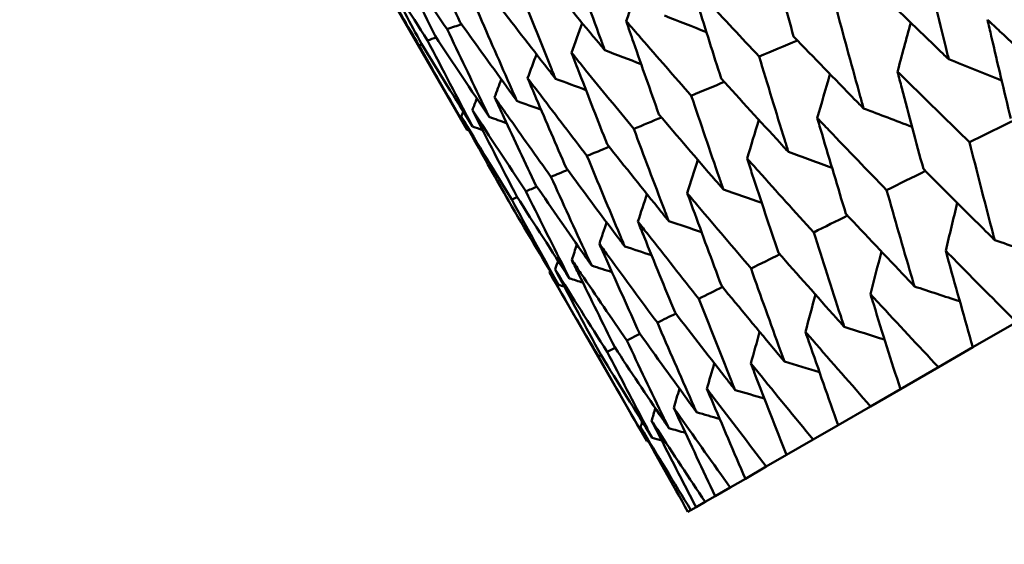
# Model space of a CAD drawing. Header units: millimetres. Extents: x 188 to 1913, y 148 to 2839.
# Tile 120 of 211: x 769.95 to 776.02, y 213.2 to 216.42. Entities that reach past the tile are written whole.
import ezdxf

# ---------------------------------------------------------------- set-up
doc = ezdxf.new("R2010")
doc.units = ezdxf.units.MM
doc.header["$LTSCALE"] = 10
doc.layers.add('Widoczne (ISO)', color=7, linetype='Continuous', lineweight=50)

msp = doc.modelspace()

# ---------------------------------------------------------------- linework, layer by layer
at = {"layer": 'Widoczne (ISO)'}
for p, q in [((772.1109, 216.7801), (772.7077, 215.7465)), ((772.4112, 216.2658), (772.429, 216.2715)), ((773.0165, 215.3313), (772.9824, 215.3176)), ((773.2156, 214.8669), (773.8139, 213.8306)), ((775.822, 214.4078), (776.09, 214.5625)), ((773.7723, 214.4904), (773.6907, 214.4504)), ((773.6189, 214.4046), (773.5699, 214.3806)), ((775.822, 214.4078), (775.61, 214.2854)), ((773.5335, 214.3582), (773.5172, 214.3502)), ((775.3756, 214.15), (775.61, 214.2854)), ((775.3756, 214.15), (775.1923, 214.0442)), ((774.9923, 213.9287), (775.1923, 214.0442)), ((774.9923, 213.9287), (774.8385, 213.8399)), ((774.6738, 213.7448), (774.8385, 213.8399)), ((774.6738, 213.7448), (774.55, 213.6733)), ((774.4212, 213.599), (774.55, 213.6733)), ((774.2355, 213.4918), (774.3279, 213.5451)), ((774.4212, 213.599), (774.3279, 213.5451)), ((774.2355, 213.4918), (774.1731, 213.4558)), ((774.1176, 213.4237), (774.0863, 213.4056)), ((774.1176, 213.4237), (774.1731, 213.4558)), ((774.0678, 213.3949), (774.0863, 213.4056))]:
    msp.add_line(p, q, dxfattribs=at)
msp.add_circle((805.9027, 198.2511), 50, dxfattribs=at)
for points, knots in [([(772.4177, 216.9572), (772.4408, 216.9053), (772.4639, 216.8534), (772.5453, 216.6712), (772.6039, 216.5411), (772.663, 216.4112)], [0.04208868, 0.04208868, 0.04208868, 0.04208868, 0.06158988, 0.06158988, 0.11059803, 0.11059803, 0.11059803, 0.11059803]), ([(774.5511, 216.9133), (774.5636, 216.8684), (774.5761, 216.8235), (774.6315, 216.6255), (774.6748, 216.4726), (774.7185, 216.3199)], [0.04598621, 0.04598621, 0.04598621, 0.04598621, 0.06155279, 0.06155279, 0.11473062, 0.11473062, 0.11473062, 0.11473062]), ([(772.4112, 216.2658), (772.339, 216.3881), (772.2673, 216.5106), (772.1675, 216.6822), (772.1392, 216.7312), (772.1109, 216.7801)], [0.01259731, 0.01259731, 0.01259731, 0.01259731, 0.06159863, 0.06159863, 0.08110666, 0.08110666, 0.08110666, 0.08110666]), ([(772.1451, 216.7998), (772.1716, 216.7499), (772.1982, 216.7), (772.2918, 216.5248), (772.3591, 216.3997), (772.4269, 216.2749)], [0.04208868, 0.04208868, 0.04208868, 0.04208868, 0.06158988, 0.06158988, 0.11059803, 0.11059803, 0.11059803, 0.11059803]), ([(773.5554, 216.2359), (773.5466, 216.26), (773.5378, 216.2841), (773.4686, 216.4743), (773.4087, 216.6407), (773.3494, 216.8075)], [0.06686277, 0.06686277, 0.06686277, 0.06686277, 0.07557848, 0.07557848, 0.13558897, 0.13558897, 0.13558897, 0.13558897]), ([(775.6735, 216.1798), (775.6674, 216.2045), (775.6613, 216.2293), (775.6117, 216.4311), (775.5686, 216.6085), (775.5261, 216.7862)], [0.06241522, 0.06241522, 0.06241522, 0.06241522, 0.0708546, 0.0708546, 0.13127416, 0.13127416, 0.13127416, 0.13127416]), ([(773.1681, 216.7028), (773.2802, 216.5666), (773.3928, 216.4306), (773.5224, 216.2754), (773.5389, 216.2556), (773.5554, 216.2359)], [0.01556037, 0.01556037, 0.01556037, 0.01556037, 0.07555527, 0.07555527, 0.08428623, 0.08428623, 0.08428623, 0.08428623]), ([(774.5058, 216.1971), (774.3975, 216.3125), (774.2896, 216.4281), (774.1507, 216.5779), (774.1192, 216.6118), (774.0879, 216.6458)], [0.00838421, 0.00838421, 0.00838421, 0.00838421, 0.06155515, 0.06155515, 0.07712864, 0.07712864, 0.07712864, 0.07712864]), ([(774.0879, 216.6458), (774.1016, 216.6017), (774.1154, 216.5575), (774.1763, 216.3627), (774.2239, 216.2123), (774.272, 216.0622)], [0.04598621, 0.04598621, 0.04598621, 0.04598621, 0.06155279, 0.06155279, 0.11473062, 0.11473062, 0.11473062, 0.11473062]), ([(773.2519, 216.0607), (773.2423, 216.0843), (773.2328, 216.108), (773.1576, 216.2948), (773.0926, 216.4582), (773.0282, 216.622)], [0.06686277, 0.06686277, 0.06686277, 0.06686277, 0.07557848, 0.07557848, 0.13558897, 0.13558897, 0.13558897, 0.13558897]), ([(775.2264, 216.6132), (775.3565, 216.4861), (775.4872, 216.3593), (775.6368, 216.2152), (775.6552, 216.1975), (775.6735, 216.1798)], [0.01044349, 0.01044349, 0.01044349, 0.01044349, 0.07085106, 0.07085106, 0.07930241, 0.07930241, 0.07930241, 0.07930241]), ([(772.8823, 216.5378), (772.9891, 216.3985), (773.0966, 216.2596), (773.2204, 216.101), (773.2361, 216.0808), (773.2519, 216.0607)], [0.01556037, 0.01556037, 0.01556037, 0.01556037, 0.07555527, 0.07555527, 0.08428623, 0.08428623, 0.08428623, 0.08428623]), ([(773.0145, 215.9236), (773.0042, 215.9468), (772.9939, 215.9701), (772.9128, 216.1534), (772.8425, 216.3138), (772.7729, 216.4746)], [0.06686277, 0.06686277, 0.06686277, 0.06686277, 0.07557848, 0.07557848, 0.13558897, 0.13558897, 0.13558897, 0.13558897]), ([(775.1494, 215.8772), (775.1426, 215.9015), (775.1358, 215.9259), (775.0808, 216.1245), (775.033, 216.2992), (774.9858, 216.4742)], [0.06241522, 0.06241522, 0.06241522, 0.06241522, 0.0708546, 0.0708546, 0.13127416, 0.13127416, 0.13127416, 0.13127416]), ([(772.663, 216.4112), (772.7646, 216.2689), (772.8668, 216.1269), (772.9845, 215.9648), (772.9995, 215.9442), (773.0145, 215.9236)], [0.01556037, 0.01556037, 0.01556037, 0.01556037, 0.07555527, 0.07555527, 0.08428623, 0.08428623, 0.08428623, 0.08428623]), ([(774.0881, 215.956), (773.9842, 216.0739), (773.8807, 216.192), (773.7475, 216.3451), (773.7174, 216.3798), (773.6873, 216.4146)], [0.00838421, 0.00838421, 0.00838421, 0.00838421, 0.06155515, 0.06155515, 0.07712864, 0.07712864, 0.07712864, 0.07712864]), ([(773.6873, 216.4146), (773.7023, 216.3711), (773.7174, 216.3278), (773.7841, 216.1363), (773.8362, 215.9884), (773.8887, 215.8409)], [0.04598621, 0.04598621, 0.04598621, 0.04598621, 0.06155279, 0.06155279, 0.11473062, 0.11473062, 0.11473062, 0.11473062]), ([(775.9119, 216.4236), (775.9198, 216.3895), (775.9277, 216.3555), (775.9749, 216.1525), (776.0148, 215.9838), (776.0551, 215.8155)], [0.04993807, 0.04993807, 0.04993807, 0.04993807, 0.0614821, 0.0614821, 0.11877783, 0.11877783, 0.11877783, 0.11877783]), ([(776.3712, 215.998), (776.2432, 216.1157), (776.1157, 216.2337), (775.963, 216.3758), (775.9374, 216.3997), (775.9119, 216.4236)], [0.00418374, 0.00418374, 0.00418374, 0.00418374, 0.06147247, 0.06147247, 0.07302352, 0.07302352, 0.07302352, 0.07302352]), ([(772.8443, 215.8253), (772.8332, 215.8481), (772.8221, 215.8709), (772.7349, 216.0507), (772.6594, 216.2081), (772.5845, 216.3659)], [0.06686277, 0.06686277, 0.06686277, 0.06686277, 0.07557848, 0.07557848, 0.13558897, 0.13558897, 0.13558897, 0.13558897]), ([(774.7185, 216.3199), (774.8438, 216.1901), (774.9698, 216.0605), (775.1139, 215.9133), (775.1316, 215.8952), (775.1494, 215.8772)], [0.01044349, 0.01044349, 0.01044349, 0.01044349, 0.07085106, 0.07085106, 0.07930241, 0.07930241, 0.07930241, 0.07930241]), ([(772.7077, 215.7465), (772.6951, 215.7684), (772.6824, 215.7903), (772.583, 215.963), (772.4968, 216.1142), (772.4112, 216.2658)], [0.06686277, 0.06686277, 0.06686277, 0.06686277, 0.07557848, 0.07557848, 0.13558897, 0.13558897, 0.13558897, 0.13558897]), ([(773.7343, 215.7517), (773.6349, 215.8722), (773.5359, 215.993), (773.4086, 216.1494), (773.3798, 216.1849), (773.3511, 216.2204)], [0.00838421, 0.00838421, 0.00838421, 0.00838421, 0.06155515, 0.06155515, 0.07712864, 0.07712864, 0.07712864, 0.07712864]), ([(773.3511, 216.2204), (773.3674, 216.1778), (773.3838, 216.1352), (773.4564, 215.9471), (773.513, 215.8018), (773.5701, 215.6569)], [0.04598621, 0.04598621, 0.04598621, 0.04598621, 0.06155279, 0.06155279, 0.11473062, 0.11473062, 0.11473062, 0.11473062]), ([(774.6861, 215.6097), (774.6786, 215.6336), (774.6712, 215.6576), (774.6105, 215.853), (774.5579, 216.0249), (774.5058, 216.1971)], [0.06241522, 0.06241522, 0.06241522, 0.06241522, 0.0708546, 0.0708546, 0.13127416, 0.13127416, 0.13127416, 0.13127416]), ([(775.358, 216.1038), (775.3668, 216.0703), (775.3756, 216.0367), (775.4282, 215.8368), (775.4724, 215.6707), (775.5172, 215.5049)], [0.04993807, 0.04993807, 0.04993807, 0.04993807, 0.0614821, 0.0614821, 0.11877783, 0.11877783, 0.11877783, 0.11877783]), ([(775.8014, 215.669), (775.6778, 215.7893), (775.5547, 215.9098), (775.4074, 216.055), (775.3827, 216.0794), (775.358, 216.1038)], [0.00418374, 0.00418374, 0.00418374, 0.00418374, 0.06147247, 0.06147247, 0.07302352, 0.07302352, 0.07302352, 0.07302352]), ([(773.4459, 215.5852), (773.351, 215.7083), (773.2567, 215.8317), (773.1353, 215.9917), (773.1079, 216.0279), (773.0805, 216.0642)], [0.00838421, 0.00838421, 0.00838421, 0.00838421, 0.06155515, 0.06155515, 0.07712864, 0.07712864, 0.07712864, 0.07712864]), ([(773.0805, 216.0642), (773.0982, 216.0223), (773.1159, 215.9805), (773.1945, 215.7959), (773.2557, 215.6533), (773.3175, 215.511)], [0.04598621, 0.04598621, 0.04598621, 0.04598621, 0.06155279, 0.06155279, 0.11473062, 0.11473062, 0.11473062, 0.11473062]), ([(774.272, 216.0622), (774.3924, 215.9294), (774.5134, 215.7971), (774.652, 215.6466), (774.669, 215.6281), (774.6861, 215.6097)], [0.01044349, 0.01044349, 0.01044349, 0.01044349, 0.07085106, 0.07085106, 0.07930241, 0.07930241, 0.07930241, 0.07930241]), ([(773.2239, 215.457), (773.1337, 215.5828), (773.044, 215.7089), (772.9287, 215.8724), (772.9026, 215.9094), (772.8766, 215.9465)], [0.00838421, 0.00838421, 0.00838421, 0.00838421, 0.06155515, 0.06155515, 0.07712864, 0.07712864, 0.07712864, 0.07712864]), ([(772.8766, 215.9465), (772.8956, 215.9054), (772.9148, 215.8644), (772.9994, 215.6832), (773.0653, 215.5434), (773.1318, 215.4038)], [0.04598621, 0.04598621, 0.04598621, 0.04598621, 0.06155279, 0.06155279, 0.11473062, 0.11473062, 0.11473062, 0.11473062]), ([(774.2855, 215.3784), (774.2773, 215.402), (774.2692, 215.4255), (774.2028, 215.6177), (774.1452, 215.7866), (774.0881, 215.956)], [0.06241522, 0.06241522, 0.06241522, 0.06241522, 0.0708546, 0.0708546, 0.13127416, 0.13127416, 0.13127416, 0.13127416]), ([(772.6719, 215.8283), (772.6937, 215.7888), (772.7156, 215.7494), (772.8125, 215.5753), (772.888, 215.441), (772.9639, 215.3069)], [0.0459862, 0.0459862, 0.0459862, 0.0459862, 0.06155279, 0.06155279, 0.11473062, 0.11473062, 0.11473062, 0.11473062]), ([(773.8887, 215.8409), (774.0041, 215.7052), (774.12, 215.5699), (774.2529, 215.4161), (774.2692, 215.3973), (774.2855, 215.3784)], [0.01044349, 0.01044349, 0.01044349, 0.01044349, 0.07085106, 0.07085106, 0.07930241, 0.07930241, 0.07930241, 0.07930241]), ([(774.864, 215.8186), (774.8737, 215.7856), (774.8834, 215.7526), (774.9415, 215.5559), (774.9904, 215.3924), (775.0398, 215.2293)], [0.04993807, 0.04993807, 0.04993807, 0.04993807, 0.0614821, 0.0614821, 0.11877783, 0.11877783, 0.11877783, 0.11877783]), ([(775.291, 215.3743), (775.1719, 215.4972), (775.0533, 215.6204), (774.9115, 215.7688), (774.8878, 215.7937), (774.864, 215.8186)], [0.00418374, 0.00418374, 0.00418374, 0.00418374, 0.06147247, 0.06147247, 0.07302352, 0.07302352, 0.07302352, 0.07302352]), ([(773.9493, 215.1843), (773.9404, 215.2074), (773.9315, 215.2305), (773.8593, 215.4193), (773.7965, 215.5853), (773.7343, 215.7517)], [0.06241522, 0.06241522, 0.06241522, 0.06241522, 0.0708546, 0.0708546, 0.13127416, 0.13127416, 0.13127416, 0.13127416]), ([(775.9563, 215.0675), (775.9502, 215.0908), (775.9441, 215.1141), (775.892, 215.3142), (775.8464, 215.4915), (775.8014, 215.669)], [0.05804162, 0.05804162, 0.05804162, 0.05804162, 0.06605559, 0.06605559, 0.12689392, 0.12689392, 0.12689392, 0.12689392]), ([(773.5701, 215.6569), (773.6803, 215.5183), (773.7911, 215.38), (773.9181, 215.2229), (773.9337, 215.2036), (773.9493, 215.1843)], [0.01044349, 0.01044349, 0.01044349, 0.01044349, 0.07085106, 0.07085106, 0.07930241, 0.07930241, 0.07930241, 0.07930241]), ([(773.6787, 215.0281), (773.6691, 215.0508), (773.6595, 215.0735), (773.5813, 215.2588), (773.5133, 215.4218), (773.4459, 215.5852)], [0.06241522, 0.06241522, 0.06241522, 0.06241522, 0.0708546, 0.0708546, 0.13127416, 0.13127416, 0.13127416, 0.13127416]), ([(774.4319, 215.5691), (774.4425, 215.5366), (774.4532, 215.5042), (774.517, 215.3107), (774.5706, 215.15), (774.6247, 214.9897)], [0.04993807, 0.04993807, 0.04993807, 0.04993807, 0.0614821, 0.0614821, 0.11877783, 0.11877783, 0.11877783, 0.11877783]), ([(774.8419, 215.115), (774.7275, 215.2406), (774.6136, 215.3665), (774.4775, 215.5182), (774.4547, 215.5436), (774.4319, 215.5691)], [0.00418374, 0.00418374, 0.00418374, 0.00418374, 0.06147247, 0.06147247, 0.07302352, 0.07302352, 0.07302352, 0.07302352]), ([(773.3175, 215.511), (773.4224, 215.3694), (773.5279, 215.2281), (773.6489, 215.0675), (773.6638, 215.0478), (773.6787, 215.0281)], [0.01044349, 0.01044349, 0.01044349, 0.01044349, 0.07085106, 0.07085106, 0.07930241, 0.07930241, 0.07930241, 0.07930241]), ([(775.5172, 215.5049), (775.6459, 215.3757), (775.7751, 215.2468), (775.922, 215.1014), (775.9392, 215.0844), (775.9563, 215.0675)], [0.00523804, 0.00523804, 0.00523804, 0.00523804, 0.06606705, 0.06606705, 0.07409033, 0.07409033, 0.07409033, 0.07409033]), ([(773.4748, 214.9103), (773.4644, 214.9326), (773.4541, 214.9549), (773.3698, 215.1367), (773.2965, 215.2967), (773.2239, 215.457)], [0.06241522, 0.06241522, 0.06241522, 0.06241522, 0.0708546, 0.0708546, 0.13127416, 0.13127416, 0.13127416, 0.13127416]), ([(773.3384, 214.8316), (773.3273, 214.8535), (773.3162, 214.8753), (773.2259, 215.0536), (773.1472, 215.2104), (773.0692, 215.3677)], [0.06241522, 0.06241522, 0.06241522, 0.06241522, 0.0708546, 0.0708546, 0.13127416, 0.13127416, 0.13127416, 0.13127416]), ([(773.1318, 215.4038), (773.2314, 215.2591), (773.3316, 215.1147), (773.4465, 214.9506), (773.4606, 214.9305), (773.4748, 214.9103)], [0.01044349, 0.01044349, 0.01044349, 0.01044349, 0.07085106, 0.07085106, 0.07930241, 0.07930241, 0.07930241, 0.07930241]), ([(775.4623, 214.7823), (775.4556, 214.8052), (775.4489, 214.8281), (775.3912, 215.0251), (775.3408, 215.1995), (775.291, 215.3743)], [0.05804162, 0.05804162, 0.05804162, 0.05804162, 0.06605559, 0.06605559, 0.12689392, 0.12689392, 0.12689392, 0.12689392]), ([(774.0633, 215.3563), (774.0749, 215.3244), (774.0866, 215.2925), (774.1562, 215.1024), (774.2146, 214.9445), (774.2736, 214.787)], [0.04993807, 0.04993807, 0.04993807, 0.04993807, 0.0614821, 0.0614821, 0.11877783, 0.11877783, 0.11877783, 0.11877783]), ([(774.4559, 214.8922), (774.3463, 215.0206), (774.2373, 215.1492), (774.107, 215.3042), (774.0851, 215.3303), (774.0633, 215.3563)], [0.00418374, 0.00418374, 0.00418374, 0.00418374, 0.06147247, 0.06147247, 0.07302352, 0.07302352, 0.07302352, 0.07302352]), ([(773.7597, 215.181), (773.7723, 215.1497), (773.785, 215.1184), (773.8605, 214.9317), (773.9239, 214.7767), (773.9879, 214.622)], [0.04993807, 0.04993807, 0.04993807, 0.04993807, 0.0614821, 0.0614821, 0.11877783, 0.11877783, 0.11877783, 0.11877783]), ([(774.1346, 214.7067), (774.0299, 214.8379), (773.9258, 214.9694), (773.8014, 215.1278), (773.7805, 215.1544), (773.7597, 215.181)], [0.00418374, 0.00418374, 0.00418374, 0.00418374, 0.06147247, 0.06147247, 0.07302352, 0.07302352, 0.07302352, 0.07302352]), ([(775.0398, 215.2293), (775.1636, 215.0972), (775.2879, 214.9655), (775.4293, 214.8169), (775.4458, 214.7996), (775.4623, 214.7823)], [0.00523804, 0.00523804, 0.00523804, 0.00523804, 0.06606705, 0.06606705, 0.07409033, 0.07409033, 0.07409033, 0.07409033]), ([(775.0302, 214.5328), (775.0228, 214.5553), (775.0154, 214.5779), (774.9521, 214.7716), (774.8967, 214.9431), (774.8419, 215.115)], [0.05804162, 0.05804162, 0.05804162, 0.05804162, 0.06605559, 0.06605559, 0.12689392, 0.12689392, 0.12689392, 0.12689392]), ([(773.5223, 215.044), (773.536, 215.0132), (773.5496, 214.9825), (773.6312, 214.7993), (773.6997, 214.6472), (773.7687, 214.4954)], [0.04993807, 0.04993807, 0.04993807, 0.04993807, 0.0614821, 0.0614821, 0.11877783, 0.11877783, 0.11877783, 0.11877783]), ([(773.8792, 214.5592), (773.7795, 214.6933), (773.6804, 214.8277), (773.562, 214.9896), (773.5422, 215.0168), (773.5223, 215.044)], [0.00418374, 0.00418374, 0.00418374, 0.00418374, 0.06147247, 0.06147247, 0.07302352, 0.07302352, 0.07302352, 0.07302352]), ([(776.09, 214.5625), (775.96, 214.6925), (775.8306, 214.823), (775.6862, 214.9696), (775.6706, 214.9855), (775.655, 215.0014)], [0, 0, 0, 0, 0.06135239, 0.06135239, 0.06879633, 0.06879633, 0.06879633, 0.06879633]), ([(775.655, 215.0014), (775.6609, 214.9799), (775.6669, 214.9585), (775.722, 214.7603), (775.7717, 214.5838), (775.822, 214.4078)], [0.05393723, 0.05393723, 0.05393723, 0.05393723, 0.06137399, 0.06137399, 0.12273355, 0.12273355, 0.12273355, 0.12273355]), ([(773.3521, 214.9457), (773.3668, 214.9156), (773.3815, 214.8854), (773.4691, 214.7058), (773.5427, 214.5566), (773.6168, 214.4077)], [0.04993807, 0.04993807, 0.04993807, 0.04993807, 0.0614821, 0.0614821, 0.11877783, 0.11877783, 0.11877783, 0.11877783]), ([(773.6907, 214.4504), (773.5961, 214.5874), (773.5021, 214.7247), (773.3898, 214.8902), (773.3709, 214.9179), (773.3521, 214.9457)], [0.00418374, 0.00418374, 0.00418374, 0.00418374, 0.06147247, 0.06147247, 0.07302352, 0.07302352, 0.07302352, 0.07302352]), ([(774.6247, 214.9897), (774.7434, 214.8547), (774.8628, 214.7201), (774.9985, 214.5682), (775.0143, 214.5505), (775.0302, 214.5328)], [0.00523804, 0.00523804, 0.00523804, 0.00523804, 0.06606705, 0.06606705, 0.07409033, 0.07409033, 0.07409033, 0.07409033]), ([(774.6616, 214.32), (774.6535, 214.3421), (774.6455, 214.3643), (774.5763, 214.5547), (774.5158, 214.7232), (774.4559, 214.8922)], [0.05804162, 0.05804162, 0.05804162, 0.05804162, 0.06605559, 0.06605559, 0.12689392, 0.12689392, 0.12689392, 0.12689392]), ([(774.2736, 214.787), (774.3872, 214.649), (774.5014, 214.5114), (774.6313, 214.3562), (774.6464, 214.3381), (774.6616, 214.32)], [0.00523804, 0.00523804, 0.00523804, 0.00523804, 0.06606705, 0.06606705, 0.07409033, 0.07409033, 0.07409033, 0.07409033]), ([(774.358, 214.1447), (774.3493, 214.1665), (774.3405, 214.1882), (774.2655, 214.3752), (774.1997, 214.5407), (774.1346, 214.7067)], [0.05804162, 0.05804162, 0.05804162, 0.05804162, 0.06605559, 0.06605559, 0.12689392, 0.12689392, 0.12689392, 0.12689392]), ([(775.61, 214.2854), (775.485, 214.4183), (775.3606, 214.5515), (775.2217, 214.7014), (775.2067, 214.7177), (775.1917, 214.7339)], [0, 0, 0, 0, 0.06135239, 0.06135239, 0.06879633, 0.06879633, 0.06879633, 0.06879633]), ([(775.1917, 214.7339), (775.1983, 214.7128), (775.2048, 214.6917), (775.2655, 214.4967), (775.3203, 214.3232), (775.3756, 214.15)], [0.05393723, 0.05393723, 0.05393723, 0.05393723, 0.06137399, 0.06137399, 0.12273355, 0.12273355, 0.12273355, 0.12273355]), ([(773.9879, 214.622), (774.0962, 214.481), (774.2051, 214.3404), (774.3291, 214.1817), (774.3436, 214.1632), (774.358, 214.1447)], [0.00523804, 0.00523804, 0.00523804, 0.00523804, 0.06606705, 0.06606705, 0.07409033, 0.07409033, 0.07409033, 0.07409033]), ([(774.1207, 214.0077), (774.1112, 214.029), (774.1018, 214.0504), (774.0207, 214.2338), (773.9496, 214.3963), (773.8792, 214.5592)], [0.05804162, 0.05804162, 0.05804162, 0.05804162, 0.06605559, 0.06605559, 0.12689392, 0.12689392, 0.12689392, 0.12689392]), ([(773.9504, 213.9094), (773.9403, 213.9303), (773.9301, 213.9513), (773.8429, 214.1312), (773.7665, 214.2906), (773.6907, 214.4504)], [0.05804162, 0.05804162, 0.05804162, 0.05804162, 0.06605559, 0.06605559, 0.12689392, 0.12689392, 0.12689392, 0.12689392]), ([(773.7687, 214.4954), (773.8716, 214.3513), (773.9752, 214.2076), (774.0931, 214.0455), (774.1069, 214.0266), (774.1207, 214.0077)], [0.00523804, 0.00523804, 0.00523804, 0.00523804, 0.06606705, 0.06606705, 0.07409033, 0.07409033, 0.07409033, 0.07409033]), ([(775.1923, 214.0442), (775.0723, 214.18), (774.953, 214.3163), (774.8199, 214.4695), (774.8055, 214.486), (774.7911, 214.5026)], [0, 0, 0, 0, 0.06135239, 0.06135239, 0.06879633, 0.06879633, 0.06879633, 0.06879633]), ([(774.7911, 214.5026), (774.7983, 214.4819), (774.8055, 214.4612), (774.872, 214.2695), (774.9318, 214.0989), (774.9923, 213.9287)], [0.05393723, 0.05393723, 0.05393723, 0.05393723, 0.06137399, 0.06137399, 0.12273355, 0.12273355, 0.12273355, 0.12273355]), ([(773.6168, 214.4077), (773.7143, 214.2605), (773.8125, 214.1137), (773.9243, 213.948), (773.9374, 213.9287), (773.9504, 213.9094)], [0.00523804, 0.00523804, 0.00523804, 0.00523804, 0.06606705, 0.06606705, 0.07409033, 0.07409033, 0.07409033, 0.07409033]), ([(773.848, 213.8503), (773.8372, 213.8708), (773.8263, 213.8913), (773.7329, 214.0677), (773.6511, 214.224), (773.5699, 214.3806)], [0.05804162, 0.05804162, 0.05804162, 0.05804162, 0.06605559, 0.06605559, 0.12689392, 0.12689392, 0.12689392, 0.12689392]), ([(774.8385, 213.8399), (774.7237, 213.9787), (774.6096, 214.118), (774.4824, 214.2746), (774.4687, 214.2915), (774.4549, 214.3085)], [0, 0, 0, 0, 0.06135239, 0.06135239, 0.06879633, 0.06879633, 0.06879633, 0.06879633]), ([(774.4549, 214.3085), (774.4627, 214.2881), (774.4705, 214.2678), (774.5429, 214.0795), (774.608, 213.912), (774.6738, 213.7448)], [0.05393723, 0.05393723, 0.05393723, 0.05393723, 0.06137399, 0.06137399, 0.12273355, 0.12273355, 0.12273355, 0.12273355]), ([(774.55, 213.6733), (774.4405, 213.8152), (774.3318, 213.9576), (774.2105, 214.1176), (774.1974, 214.1349), (774.1843, 214.1523)], [0, 0, 0, 0, 0.06135239, 0.06135239, 0.06879633, 0.06879633, 0.06879633, 0.06879633]), ([(774.1843, 214.1523), (774.1928, 214.1323), (774.2012, 214.1123), (774.2795, 213.9275), (774.35, 213.763), (774.4212, 213.599)], [0.05393723, 0.05393723, 0.05393723, 0.05393723, 0.06137399, 0.06137399, 0.12273355, 0.12273355, 0.12273355, 0.12273355]), ([(774.3279, 213.5451), (774.2239, 213.6901), (774.1205, 213.8356), (774.0053, 213.9991), (773.9929, 214.0168), (773.9804, 214.0345)], [0, 0, 0, 0, 0.06135239, 0.06135239, 0.06879633, 0.06879633, 0.06879633, 0.06879633]), ([(773.9804, 214.0345), (773.9895, 214.0149), (773.9986, 213.9953), (774.083, 213.814), (774.159, 213.6527), (774.2355, 213.4918)], [0.05393723, 0.05393723, 0.05393723, 0.05393723, 0.06137399, 0.06137399, 0.12273355, 0.12273355, 0.12273355, 0.12273355]), ([(774.1731, 213.4558), (774.0746, 213.6039), (773.9767, 213.7526), (773.8676, 213.9196), (773.8558, 213.9377), (773.844, 213.9558)], [0, 0, 0, 0, 0.06135239, 0.06135239, 0.06879633, 0.06879633, 0.06879633, 0.06879633]), ([(773.844, 213.9558), (773.8538, 213.9366), (773.8636, 213.9174), (773.9541, 213.7396), (774.0355, 213.5814), (774.1176, 213.4237)], [0.05393723, 0.05393723, 0.05393723, 0.05393723, 0.06137399, 0.06137399, 0.12273355, 0.12273355, 0.12273355, 0.12273355])]:
    msp.add_open_spline(points, degree=3, knots=knots, dxfattribs=at)
for points in [[(772.5845, 216.3659), (772.4714, 216.5298), (772.359, 216.6941), (772.2475, 216.859)], [(772.2475, 216.859), (772.3345, 216.68), (772.4223, 216.5015), (772.511, 216.3234)], [(772.4638, 216.2962), (772.3567, 216.4636), (772.2505, 216.6315), (772.1451, 216.7998)], [(773.6873, 216.4146), (773.7126, 216.4861), (773.7379, 216.5577), (773.7632, 216.6293)], [(772.674, 216.3957), (772.6442, 216.3858), (772.6143, 216.3758), (772.5845, 216.3659)], [(773.3511, 216.2204), (773.3731, 216.2808), (773.3951, 216.3412), (773.4172, 216.4016)], [(773.924, 216.4487), (774.0098, 216.4148), (774.0956, 216.381), (774.1814, 216.3472)], [(775.358, 216.1038), (775.3852, 216.2044), (775.4125, 216.305), (775.4398, 216.4055)], [(772.4269, 216.2749), (772.5311, 216.1049), (772.6361, 215.9353), (772.7419, 215.7662)], [(772.5174, 216.3137), (772.4995, 216.3079), (772.4816, 216.302), (772.4638, 216.2962)], [(772.7419, 215.7662), (772.6484, 215.9424), (772.5557, 216.119), (772.4638, 216.2962)], [(772.511, 216.3234), (772.6213, 216.1569), (772.7324, 215.9909), (772.8443, 215.8253)], [(774.7416, 216.296), (774.663, 216.263), (774.5844, 216.2301), (774.5058, 216.1971)], [(773.0805, 216.0642), (773.0987, 216.1129), (773.1169, 216.1617), (773.1351, 216.2104)], [(773.5554, 216.2359), (773.63, 216.2074), (773.7047, 216.1789), (773.7793, 216.1504)], [(775.6735, 216.1798), (775.7821, 216.1365), (775.8906, 216.0934), (775.9992, 216.0504)], [(774.864, 215.8186), (774.89, 215.9088), (774.916, 215.9991), (774.9421, 216.0893)], [(772.8766, 215.9465), (772.8905, 215.983), (772.9044, 216.0196), (772.9183, 216.0561)], [(773.2519, 216.0607), (773.3144, 216.0373), (773.377, 216.0141), (773.4396, 215.9909)], [(774.2913, 216.0409), (774.2236, 216.0126), (774.1558, 215.9843), (774.0881, 215.956)], [(772.7402, 215.8677), (772.7493, 215.8915), (772.7585, 215.9152), (772.7676, 215.939)], [(773.0145, 215.9236), (773.0641, 215.9055), (773.1136, 215.8875), (773.1632, 215.8695)], [(772.6838, 215.8592), (772.6798, 215.8489), (772.6759, 215.8386), (772.6719, 215.8283)], [(773.0692, 215.3677), (772.9587, 215.5339), (772.849, 215.7006), (772.7402, 215.8677)], [(772.7402, 215.8677), (772.8305, 215.6899), (772.9217, 215.5126), (773.0138, 215.3357)], [(775.1494, 215.8772), (775.2487, 215.8395), (775.3482, 215.8019), (775.4476, 215.7644)], [(772.9824, 215.3176), (772.8781, 215.4873), (772.7745, 215.6576), (772.6719, 215.8283)], [(772.8443, 215.8253), (772.8798, 215.8126), (772.9153, 215.7998), (772.9509, 215.7871)], [(773.9043, 215.8225), (773.8477, 215.7989), (773.791, 215.7753), (773.7343, 215.7517)], [(774.4319, 215.5691), (774.4559, 215.6486), (774.48, 215.7281), (774.5041, 215.8075)], [(776.0694, 215.8019), (775.98, 215.7576), (775.8907, 215.7133), (775.8014, 215.669)], [(772.7196, 215.7423), (772.7156, 215.7437), (772.7117, 215.7451), (772.7077, 215.7465)], [(772.7419, 215.7662), (772.7622, 215.759), (772.7826, 215.7517), (772.803, 215.7445)], [(773.5822, 215.6416), (773.5368, 215.6228), (773.4913, 215.604), (773.4459, 215.5852)], [(774.6861, 215.6097), (774.7756, 215.5772), (774.8651, 215.5448), (774.9547, 215.5125)], [(774.0633, 215.3563), (774.0848, 215.4246), (774.1063, 215.4929), (774.1279, 215.5611)], [(773.3263, 215.4991), (773.2922, 215.4851), (773.258, 215.471), (773.2239, 215.457)], [(775.5295, 215.4926), (775.45, 215.4532), (775.3705, 215.4137), (775.291, 215.3743)], [(773.1375, 215.3955), (773.1147, 215.3862), (773.0919, 215.377), (773.0692, 215.3677)], [(774.2855, 215.3784), (774.3643, 215.3509), (774.4432, 215.3235), (774.5221, 215.2961)], [(772.9639, 215.3069), (773.0651, 215.1348), (773.1672, 214.9632), (773.2701, 214.7922)], [(773.2701, 214.7922), (773.1734, 214.9668), (773.0775, 215.1419), (772.9824, 215.3176)], [(773.0138, 215.3357), (773.1211, 215.1672), (773.2294, 214.9991), (773.3384, 214.8316)], [(773.7597, 215.181), (773.7781, 215.2376), (773.7965, 215.2942), (773.8149, 215.3507)], [(775.655, 215.0014), (775.6785, 215.0997), (775.7021, 215.198), (775.7257, 215.2963)], [(773.9493, 215.1843), (774.0166, 215.1616), (774.0839, 215.1389), (774.1513, 215.1162)], [(775.0502, 215.2182), (774.9807, 215.1838), (774.9113, 215.1494), (774.8419, 215.115)], [(773.5223, 215.044), (773.5371, 215.0883), (773.5518, 215.1326), (773.5666, 215.1769)], [(775.9563, 215.0675), (776.059, 215.0318), (776.1616, 214.9963), (776.2644, 214.9609)], [(773.3521, 214.9457), (773.3627, 214.9771), (773.3734, 215.0085), (773.384, 215.04)], [(773.6787, 215.0281), (773.7336, 215.01), (773.7886, 214.992), (773.8435, 214.974)], [(775.1917, 214.7339), (775.214, 214.8215), (775.2364, 214.9091), (775.2588, 214.9966)], [(773.2497, 214.8866), (773.2558, 214.9044), (773.2619, 214.9222), (773.268, 214.94)], [(774.6333, 214.98), (774.5742, 214.9507), (774.515, 214.9215), (774.4559, 214.8922)], [(773.2191, 214.8771), (773.2179, 214.8737), (773.2167, 214.8703), (773.2156, 214.8669)], [(773.5699, 214.3806), (773.4623, 214.5488), (773.3556, 214.7175), (773.2497, 214.8866)], [(773.2497, 214.8866), (773.3433, 214.7103), (773.4376, 214.5345), (773.5328, 214.3593)], [(773.4748, 214.9103), (773.5164, 214.8969), (773.5581, 214.8835), (773.5997, 214.8701)], [(773.5172, 214.3502), (773.4158, 214.5219), (773.3153, 214.6942), (773.2156, 214.8669)], [(773.3384, 214.8316), (773.3658, 214.8229), (773.3931, 214.8142), (773.4205, 214.8055)], [(773.2701, 214.7922), (773.282, 214.7884), (773.294, 214.7846), (773.306, 214.7808)], [(774.2805, 214.7787), (774.2318, 214.7547), (774.1832, 214.7307), (774.1346, 214.7067)], [(775.4623, 214.7823), (775.5555, 214.7516), (775.6486, 214.721), (775.7418, 214.6905)], [(774.7911, 214.5026), (774.8116, 214.579), (774.8321, 214.6554), (774.8527, 214.7318)], [(773.9931, 214.6153), (773.9551, 214.5966), (773.9172, 214.5779), (773.8792, 214.5592)], [(775.0302, 214.5328), (775.1131, 214.5067), (775.196, 214.4807), (775.2789, 214.4548)], [(774.4549, 214.3085), (774.4729, 214.3732), (774.491, 214.4378), (774.5091, 214.5025)], [(773.8139, 213.8306), (773.7142, 214.0032), (773.6153, 214.1765), (773.5172, 214.3502)], [(773.5328, 214.3593), (773.6371, 214.1891), (773.7422, 214.0194), (773.848, 213.8503)], [(774.1843, 214.1523), (774.1994, 214.2046), (774.2145, 214.257), (774.2296, 214.3093)], [(774.6616, 214.32), (774.7335, 214.2983), (774.8054, 214.2766), (774.8773, 214.255)], [(773.9804, 214.0345), (773.992, 214.0739), (774.0036, 214.1133), (774.0152, 214.1527)], [(774.358, 214.1447), (774.4181, 214.1272), (774.4781, 214.1097), (774.5382, 214.0922)], [(773.844, 213.9558), (773.8517, 213.9815), (773.8594, 214.0072), (773.8671, 214.0329)], [(774.1207, 214.0077), (774.168, 213.9942), (774.2154, 213.9807), (774.2628, 213.9673)], [(773.7757, 213.9164), (773.7791, 213.9275), (773.7824, 213.9387), (773.7858, 213.9499)], [(774.0863, 213.4056), (773.982, 213.5754), (773.8784, 213.7456), (773.7757, 213.9164)], [(773.7757, 213.9164), (773.8723, 213.742), (773.9696, 213.5682), (774.0678, 213.3949)], [(773.9504, 213.9094), (773.9843, 213.9), (774.0181, 213.8905), (774.0519, 213.8811)], [(773.848, 213.8503), (773.8673, 213.845), (773.8866, 213.8396), (773.9059, 213.8343)], [(773.825, 213.8275), (773.8213, 213.8285), (773.8176, 213.8295), (773.8139, 213.8306)]]:
    msp.add_open_spline(points, degree=3, dxfattribs=at)

doc.saveas('drawing.dxf')
